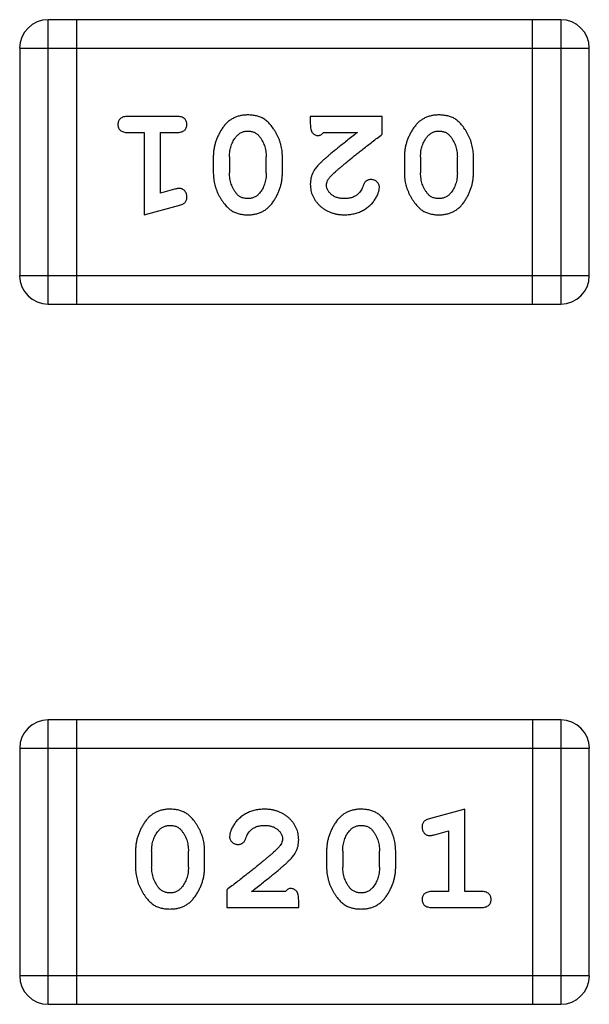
# Model space of a CAD drawing. Header units: millimetres. Extents: x 556 to 717, y 170 to 290.
# Tile 64 of 167: x 648.198 to 648.808, y 179.957 to 181.012. Entities that reach past the tile are written whole.
import ezdxf

# ---------------------------------------------------------------- set-up
doc = ezdxf.new("R2010")
doc.units = ezdxf.units.MM
doc.header["$LTSCALE"] = 30.734
doc.layers.get('0').update_dxf_attribs({"linetype": 'CONTINUOUS'})

msp = doc.modelspace()

# ---------------------------------------------------------------- linework, layer by layer
at = {"linetype": 'Continuous'}
for p, q in [((648.7775, 181.0116), (648.2288, 181.0116)), ((648.2288, 180.7068), (648.2288, 181.0116)), ((648.2593, 181.0116), (648.2593, 180.7068)), ((648.747, 181.0116), (648.747, 180.7068)), ((648.7775, 181.0116), (648.7775, 180.7068)), ((648.1984, 180.9811), (648.808, 180.9811)), ((648.1984, 180.9811), (648.1984, 180.7373)), ((648.808, 180.7373), (648.808, 180.9811)), ((648.3663, 180.908), (648.3144, 180.908)), ((648.5865, 180.908), (648.5094, 180.908)), ((648.5094, 180.908), (648.5094, 180.9001)), ((648.5865, 180.8891), (648.5865, 180.908)), ((648.3144, 180.8907), (648.3317, 180.8907)), ((648.3317, 180.8907), (648.3317, 180.8026)), ((648.349, 180.8907), (648.3663, 180.8907)), ((648.349, 180.8257), (648.349, 180.8907)), ((648.5236, 180.8907), (648.5598, 180.8907)), ((648.4056, 180.8649), (648.4056, 180.8472)), ((648.4229, 180.8647), (648.4229, 180.8475)), ((648.4623, 180.8475), (648.4623, 180.8647)), ((648.4796, 180.8472), (648.4796, 180.8649)), ((648.6101, 180.8649), (648.6101, 180.8472)), ((648.6274, 180.8647), (648.6274, 180.8475)), ((648.6668, 180.8475), (648.6668, 180.8647)), ((648.6841, 180.8472), (648.6841, 180.8649)), ((648.364, 180.8299), (648.349, 180.8257)), ((648.3317, 180.8026), (648.3683, 180.8125)), ((648.808, 180.7373), (648.1984, 180.7373)), ((648.2288, 180.7068), (648.7775, 180.7068)), ((648.7776, 180.2615), (648.2289, 180.2615)), ((648.2289, 179.9567), (648.2289, 180.2615)), ((648.2594, 179.9567), (648.2594, 180.2615)), ((648.7471, 180.2615), (648.7471, 179.9567)), ((648.7776, 180.2615), (648.7776, 179.9567)), ((648.1984, 180.231), (648.808, 180.231)), ((648.1984, 180.231), (648.1984, 179.9872)), ((648.808, 179.9872), (648.808, 180.231)), ((648.6747, 180.1657), (648.6381, 180.1558)), ((648.6747, 180.0776), (648.6747, 180.1657)), ((648.6424, 180.1384), (648.6574, 180.1426)), ((648.6574, 180.1426), (648.6574, 180.0776)), ((648.3223, 180.1211), (648.3223, 180.1034)), ((648.3396, 180.1208), (648.3396, 180.1036)), ((648.379, 180.1036), (648.379, 180.1208)), ((648.3963, 180.1034), (648.3963, 180.1211)), ((648.5268, 180.1211), (648.5268, 180.1034)), ((648.5441, 180.1208), (648.5441, 180.1036)), ((648.5835, 180.1036), (648.5835, 180.1208)), ((648.6008, 180.1034), (648.6008, 180.1211)), ((648.4199, 180.0792), (648.4199, 180.0603)), ((648.4828, 180.0776), (648.4466, 180.0776)), ((648.6574, 180.0776), (648.6401, 180.0776)), ((648.692, 180.0776), (648.6747, 180.0776)), ((648.497, 180.0603), (648.497, 180.0682)), ((648.4199, 180.0603), (648.497, 180.0603)), ((648.6401, 180.0603), (648.692, 180.0603)), ((648.808, 179.9872), (648.1984, 179.9872)), ((648.2289, 179.9567), (648.7776, 179.9567))]:
    msp.add_line(p, q, dxfattribs=at)
for centre, start, end in [((648.2288, 180.9811), 90, 180), ((648.7775, 180.9811), 0, 90), ((648.2288, 180.7373), 180, 270), ((648.7775, 180.7373), 270, 0), ((648.2289, 180.231), 90, 180), ((648.7776, 180.231), 0, 90), ((648.2289, 179.9872), 180, 270), ((648.7776, 179.9872), 270, 0)]:
    msp.add_arc(centre, 0.0305, start, end, dxfattribs=at)
for points, knots in [([(648.4425, 180.9096), (648.4411, 180.9095), (648.4383, 180.9094), (648.4342, 180.9087), (648.4303, 180.9076), (648.4267, 180.906), (648.4234, 180.904), (648.4204, 180.9015), (648.4176, 180.8985), (648.4151, 180.8951), (648.4129, 180.8915), (648.411, 180.8879), (648.4093, 180.8842), (648.408, 180.8804), (648.4069, 180.8766), (648.4062, 180.8727), (648.4057, 180.8689), (648.4056, 180.8662), (648.4056, 180.8649)], [0, 0, 0, 0, 0.067217, 0.131051, 0.19272, 0.252824, 0.312745, 0.373449, 0.436041, 0.501494, 0.567761, 0.632087, 0.695096, 0.757109, 0.817993, 0.878657, 0.939311, 1, 1, 1, 1]), ([(648.4796, 180.8649), (648.4795, 180.866), (648.4795, 180.8681), (648.4792, 180.8713), (648.4787, 180.8745), (648.478, 180.8775), (648.4771, 180.8806), (648.476, 180.8836), (648.4747, 180.8865), (648.4733, 180.8894), (648.4717, 180.8922), (648.4701, 180.8947), (648.4684, 180.897), (648.4668, 180.8991), (648.4651, 180.901), (648.4634, 180.9027), (648.4616, 180.9041), (648.4593, 180.9057), (648.4561, 180.9073), (648.4519, 180.9086), (648.4473, 180.9094), (648.4442, 180.9095), (648.4425, 180.9096)], [0, 0, 0, 0, 0.049886, 0.09882, 0.148132, 0.19689, 0.246038, 0.295176, 0.345305, 0.395692, 0.445312, 0.491875, 0.535813, 0.577009, 0.616081, 0.652689, 0.687585, 0.720206, 0.785062, 0.85223, 0.923759, 1, 1, 1, 1]), ([(648.647, 180.9096), (648.6456, 180.9095), (648.6428, 180.9094), (648.6387, 180.9087), (648.6348, 180.9076), (648.6313, 180.906), (648.6279, 180.904), (648.6249, 180.9015), (648.6221, 180.8985), (648.6196, 180.8951), (648.6174, 180.8915), (648.6155, 180.8879), (648.6138, 180.8842), (648.6125, 180.8804), (648.6114, 180.8766), (648.6107, 180.8727), (648.6102, 180.8689), (648.6102, 180.8662), (648.6101, 180.8649)], [0, 0, 0, 0, 0.067217, 0.131051, 0.19272, 0.252824, 0.312745, 0.373449, 0.436041, 0.501494, 0.567761, 0.632087, 0.695096, 0.757109, 0.817993, 0.878657, 0.939311, 1, 1, 1, 1]), ([(648.6841, 180.8649), (648.684, 180.866), (648.684, 180.8681), (648.6837, 180.8713), (648.6832, 180.8745), (648.6825, 180.8775), (648.6817, 180.8806), (648.6805, 180.8836), (648.6793, 180.8865), (648.6778, 180.8894), (648.6762, 180.8922), (648.6746, 180.8947), (648.6729, 180.897), (648.6713, 180.8991), (648.6696, 180.901), (648.6679, 180.9027), (648.6662, 180.9041), (648.6638, 180.9057), (648.6606, 180.9073), (648.6564, 180.9086), (648.6519, 180.9094), (648.6487, 180.9095), (648.647, 180.9096)], [0, 0, 0, 0, 0.049886, 0.09882, 0.148132, 0.19689, 0.246038, 0.295176, 0.345305, 0.395692, 0.445312, 0.491875, 0.535813, 0.577009, 0.616081, 0.652689, 0.687585, 0.720206, 0.785062, 0.85223, 0.923759, 1, 1, 1, 1]), ([(648.3144, 180.908), (648.3135, 180.908), (648.3118, 180.9079), (648.3095, 180.9075), (648.3075, 180.9067), (648.306, 180.9056), (648.3048, 180.9043), (648.304, 180.9028), (648.3035, 180.9011), (648.3034, 180.8999), (648.3034, 180.8993)], [0, 0, 0, 0, 0.169012, 0.317488, 0.445429, 0.560977, 0.67065, 0.776666, 0.88492, 1, 1, 1, 1]), ([(648.3034, 180.8993), (648.3034, 180.8987), (648.3035, 180.8975), (648.304, 180.8959), (648.3048, 180.8944), (648.306, 180.893), (648.3075, 180.892), (648.3095, 180.8912), (648.3118, 180.8907), (648.3135, 180.8907), (648.3144, 180.8907)], [0, 0, 0, 0, 0.11517, 0.223509, 0.328254, 0.438012, 0.553651, 0.682263, 0.830856, 1, 1, 1, 1]), ([(648.3773, 180.8993), (648.3773, 180.8999), (648.3772, 180.9011), (648.3767, 180.9028), (648.3759, 180.9043), (648.3747, 180.9057), (648.3732, 180.9067), (648.3712, 180.9075), (648.3689, 180.9079), (648.3672, 180.908), (648.3663, 180.908)], [0, 0, 0, 0, 0.115051, 0.223278, 0.329269, 0.437893, 0.554681, 0.682591, 0.83103, 1, 1, 1, 1]), ([(648.3663, 180.8907), (648.3672, 180.8907), (648.3689, 180.8907), (648.3712, 180.8912), (648.3731, 180.892), (648.3747, 180.893), (648.3759, 180.8944), (648.3767, 180.8959), (648.3772, 180.8975), (648.3773, 180.8987), (648.3773, 180.8993)], [0, 0, 0, 0, 0.169102, 0.317658, 0.446239, 0.563118, 0.671828, 0.776546, 0.884858, 1, 1, 1, 1]), ([(648.5094, 180.9001), (648.5095, 180.8991), (648.5095, 180.8971), (648.51, 180.8944), (648.5106, 180.8921), (648.5117, 180.8904), (648.513, 180.8891), (648.5145, 180.8882), (648.5162, 180.8876), (648.5175, 180.8876), (648.5181, 180.8875)], [0, 0, 0, 0, 0.1844, 0.34094, 0.473574, 0.586824, 0.690029, 0.789175, 0.890445, 1, 1, 1, 1]), ([(648.4302, 180.8865), (648.4306, 180.8869), (648.4314, 180.8878), (648.4327, 180.889), (648.4341, 180.89), (648.4356, 180.8908), (648.4372, 180.8915), (648.4389, 180.8919), (648.4406, 180.8922), (648.4418, 180.8922), (648.4425, 180.8923)], [0, 0, 0, 0, 0.129853, 0.25607, 0.380154, 0.49978, 0.62208, 0.743277, 0.868791, 1, 1, 1, 1]), ([(648.4425, 180.8923), (648.4431, 180.8922), (648.4443, 180.8922), (648.4462, 180.892), (648.4479, 180.8916), (648.4494, 180.891), (648.4509, 180.8902), (648.4523, 180.8893), (648.4535, 180.8882), (648.4542, 180.8874), (648.4546, 180.887)], [0, 0, 0, 0, 0.139844, 0.271849, 0.399162, 0.521619, 0.6402, 0.758957, 0.87828, 1, 1, 1, 1]), ([(648.5181, 180.8875), (648.5185, 180.8876), (648.5195, 180.8877), (648.5209, 180.8883), (648.5223, 180.8893), (648.5231, 180.8902), (648.5236, 180.8907)], [0, 0, 0, 0, 0.20611, 0.432681, 0.695597, 1, 1, 1, 1]), ([(648.5598, 180.8907), (648.5578, 180.8891), (648.554, 180.8861), (648.5485, 180.8818), (648.5435, 180.8779), (648.5391, 180.8743), (648.5351, 180.8711), (648.5317, 180.8683), (648.5288, 180.8659), (648.527, 180.8643), (648.5262, 180.8636)], [0, 0, 0, 0, 0.176662, 0.337826, 0.484741, 0.617764, 0.73494, 0.837793, 0.926412, 1, 1, 1, 1]), ([(648.5315, 180.8441), (648.532, 180.8446), (648.5329, 180.8456), (648.5345, 180.8471), (648.5364, 180.8488), (648.5386, 180.8508), (648.541, 180.8529), (648.5438, 180.8552), (648.5468, 180.8577), (648.5501, 180.8605), (648.5537, 180.8634), (648.5575, 180.8665), (648.5617, 180.8698), (648.5661, 180.8733), (648.5708, 180.8769), (648.5758, 180.8808), (648.5811, 180.8849), (648.5847, 180.8877), (648.5865, 180.8891)], [0, 0, 0, 0, 0.026647, 0.057942, 0.094152, 0.134806, 0.180631, 0.231142, 0.286385, 0.346321, 0.411439, 0.481035, 0.555329, 0.634592, 0.718826, 0.807759, 0.901393, 1, 1, 1, 1]), ([(648.6347, 180.8865), (648.6351, 180.8869), (648.6359, 180.8878), (648.6372, 180.889), (648.6386, 180.89), (648.6401, 180.8908), (648.6417, 180.8915), (648.6434, 180.8919), (648.6452, 180.8922), (648.6464, 180.8922), (648.647, 180.8923)], [0, 0, 0, 0, 0.129853, 0.25607, 0.380154, 0.49978, 0.62208, 0.743277, 0.868791, 1, 1, 1, 1]), ([(648.647, 180.8923), (648.6476, 180.8922), (648.6489, 180.8922), (648.6507, 180.892), (648.6524, 180.8916), (648.654, 180.891), (648.6554, 180.8902), (648.6568, 180.8893), (648.658, 180.8882), (648.6588, 180.8874), (648.6591, 180.887)], [0, 0, 0, 0, 0.139844, 0.271849, 0.399162, 0.521619, 0.6402, 0.758957, 0.87828, 1, 1, 1, 1]), ([(648.4229, 180.8647), (648.423, 180.8657), (648.423, 180.8678), (648.4233, 180.8709), (648.4239, 180.8738), (648.4247, 180.8766), (648.4257, 180.8793), (648.427, 180.8818), (648.4284, 180.8842), (648.4296, 180.8857), (648.4302, 180.8865)], [0, 0, 0, 0, 0.135449, 0.266263, 0.393429, 0.516942, 0.639128, 0.758779, 0.879341, 1, 1, 1, 1]), ([(648.4546, 180.887), (648.4552, 180.8862), (648.4564, 180.8846), (648.458, 180.882), (648.4593, 180.8794), (648.4604, 180.8767), (648.4612, 180.8738), (648.4618, 180.8709), (648.4622, 180.8678), (648.4622, 180.8657), (648.4623, 180.8647)], [0, 0, 0, 0, 0.124927, 0.248361, 0.370889, 0.492583, 0.61616, 0.741472, 0.869044, 1, 1, 1, 1]), ([(648.6274, 180.8647), (648.6275, 180.8657), (648.6275, 180.8678), (648.6278, 180.8709), (648.6284, 180.8738), (648.6292, 180.8766), (648.6302, 180.8793), (648.6315, 180.8818), (648.6329, 180.8842), (648.6341, 180.8857), (648.6347, 180.8865)], [0, 0, 0, 0, 0.135449, 0.266263, 0.393429, 0.516942, 0.639128, 0.758779, 0.879341, 1, 1, 1, 1]), ([(648.6591, 180.887), (648.6597, 180.8862), (648.661, 180.8846), (648.6625, 180.882), (648.6638, 180.8794), (648.6649, 180.8767), (648.6657, 180.8738), (648.6663, 180.8709), (648.6667, 180.8678), (648.6667, 180.8657), (648.6668, 180.8647)], [0, 0, 0, 0, 0.124927, 0.248361, 0.370889, 0.492583, 0.61616, 0.741472, 0.869044, 1, 1, 1, 1]), ([(648.5262, 180.8636), (648.5253, 180.8629), (648.5236, 180.8614), (648.5213, 180.8592), (648.5192, 180.8571), (648.5173, 180.8551), (648.5157, 180.8532), (648.5143, 180.8514), (648.5132, 180.8498), (648.5121, 180.8477), (648.511, 180.8452), (648.5101, 180.842), (648.5095, 180.8387), (648.5095, 180.8365), (648.5094, 180.8353)], [0, 0, 0, 0, 0.103002, 0.197728, 0.285279, 0.365235, 0.437224, 0.502446, 0.560545, 0.611446, 0.707576, 0.80349, 0.900532, 1, 1, 1, 1]), ([(648.4056, 180.8472), (648.4056, 180.8461), (648.4057, 180.844), (648.406, 180.8408), (648.4065, 180.8377), (648.4072, 180.8345), (648.4081, 180.8315), (648.4092, 180.8285), (648.4105, 180.8255), (648.412, 180.8226), (648.4136, 180.8199), (648.4152, 180.8174), (648.4169, 180.815), (648.4186, 180.8129), (648.4203, 180.8111), (648.422, 180.8094), (648.4237, 180.808), (648.4261, 180.8064), (648.4293, 180.8048), (648.4334, 180.8035), (648.438, 180.8027), (648.4411, 180.8026), (648.4428, 180.8026)], [0, 0, 0, 0, 0.049855, 0.099516, 0.148482, 0.19758, 0.246804, 0.296268, 0.346517, 0.397047, 0.446826, 0.49336, 0.537801, 0.579207, 0.617974, 0.654833, 0.689171, 0.722088, 0.786392, 0.853518, 0.924186, 1, 1, 1, 1]), ([(648.4305, 180.8252), (648.4299, 180.826), (648.4287, 180.8276), (648.4271, 180.8301), (648.4258, 180.8328), (648.4248, 180.8355), (648.4239, 180.8384), (648.4233, 180.8413), (648.423, 180.8444), (648.4229, 180.8464), (648.4229, 180.8475)], [0, 0, 0, 0, 0.125331, 0.248948, 0.371201, 0.494032, 0.616811, 0.742104, 0.868849, 1, 1, 1, 1]), ([(648.4428, 180.8026), (648.4442, 180.8026), (648.447, 180.8027), (648.4511, 180.8034), (648.4549, 180.8045), (648.4585, 180.8061), (648.4618, 180.8082), (648.4649, 180.8107), (648.4676, 180.8137), (648.4701, 180.817), (648.4723, 180.8206), (648.4742, 180.8243), (648.4759, 180.828), (648.4772, 180.8318), (648.4783, 180.8356), (648.479, 180.8394), (648.4795, 180.8433), (648.4795, 180.8459), (648.4796, 180.8472)], [0, 0, 0, 0, 0.06692, 0.130834, 0.19258, 0.252759, 0.312631, 0.373411, 0.436359, 0.501894, 0.568244, 0.632472, 0.69556, 0.757163, 0.818592, 0.878885, 0.939235, 1, 1, 1, 1]), ([(648.4623, 180.8475), (648.4622, 180.8464), (648.4622, 180.8443), (648.4619, 180.8413), (648.4613, 180.8383), (648.4605, 180.8355), (648.4595, 180.8329), (648.4582, 180.8303), (648.4567, 180.8279), (648.4556, 180.8264), (648.455, 180.8257)], [0, 0, 0, 0, 0.135446, 0.266257, 0.393419, 0.517936, 0.639137, 0.758785, 0.879345, 1, 1, 1, 1]), ([(648.6101, 180.8472), (648.6101, 180.8461), (648.6102, 180.844), (648.6105, 180.8408), (648.611, 180.8377), (648.6117, 180.8345), (648.6126, 180.8315), (648.6137, 180.8285), (648.615, 180.8255), (648.6165, 180.8226), (648.6181, 180.8199), (648.6197, 180.8174), (648.6214, 180.815), (648.6231, 180.8129), (648.6248, 180.8111), (648.6265, 180.8094), (648.6282, 180.808), (648.6306, 180.8064), (648.6338, 180.8048), (648.6379, 180.8035), (648.6425, 180.8027), (648.6456, 180.8026), (648.6473, 180.8026)], [0, 0, 0, 0, 0.049855, 0.099516, 0.148482, 0.19758, 0.246804, 0.296268, 0.346517, 0.397047, 0.446826, 0.49336, 0.537801, 0.579207, 0.617974, 0.654833, 0.689171, 0.722088, 0.786392, 0.853518, 0.924186, 1, 1, 1, 1]), ([(648.635, 180.8252), (648.6344, 180.826), (648.6332, 180.8276), (648.6317, 180.8301), (648.6303, 180.8328), (648.6293, 180.8355), (648.6284, 180.8384), (648.6279, 180.8413), (648.6275, 180.8444), (648.6275, 180.8464), (648.6274, 180.8475)], [0, 0, 0, 0, 0.125331, 0.248948, 0.371201, 0.494032, 0.616811, 0.742104, 0.868849, 1, 1, 1, 1]), ([(648.6473, 180.8026), (648.6487, 180.8026), (648.6515, 180.8027), (648.6556, 180.8034), (648.6594, 180.8045), (648.663, 180.8061), (648.6663, 180.8082), (648.6694, 180.8107), (648.6722, 180.8137), (648.6746, 180.817), (648.6768, 180.8206), (648.6787, 180.8243), (648.6804, 180.828), (648.6817, 180.8318), (648.6828, 180.8356), (648.6835, 180.8394), (648.684, 180.8433), (648.684, 180.8459), (648.6841, 180.8472)], [0, 0, 0, 0, 0.06692, 0.130834, 0.19258, 0.252759, 0.312631, 0.373411, 0.436359, 0.501894, 0.568244, 0.632472, 0.69556, 0.757163, 0.818592, 0.878885, 0.939235, 1, 1, 1, 1]), ([(648.6668, 180.8475), (648.6667, 180.8464), (648.6667, 180.8443), (648.6664, 180.8413), (648.6658, 180.8383), (648.665, 180.8355), (648.664, 180.8329), (648.6627, 180.8303), (648.6613, 180.8279), (648.6601, 180.8264), (648.6595, 180.8257)], [0, 0, 0, 0, 0.135446, 0.266257, 0.393419, 0.517936, 0.639137, 0.758785, 0.879345, 1, 1, 1, 1]), ([(648.5094, 180.8353), (648.5095, 180.8342), (648.5096, 180.832), (648.51, 180.8288), (648.5108, 180.8257), (648.512, 180.8227), (648.5134, 180.8199), (648.5152, 180.8172), (648.5173, 180.8146), (648.5197, 180.8121), (648.5224, 180.8099), (648.5252, 180.8079), (648.5283, 180.8063), (648.5315, 180.8049), (648.5349, 180.8039), (648.5385, 180.8031), (648.5422, 180.8027), (648.5448, 180.8026), (648.5461, 180.8026)], [0, 0, 0, 0, 0.060981, 0.120256, 0.178148, 0.236115, 0.293993, 0.352864, 0.413358, 0.476056, 0.539296, 0.602396, 0.665116, 0.728325, 0.792919, 0.859317, 0.928302, 1, 1, 1, 1]), ([(648.5268, 180.8344), (648.5268, 180.8352), (648.5269, 180.8368), (648.5279, 180.8393), (648.5294, 180.8418), (648.5308, 180.8433), (648.5315, 180.8441)], [0, 0, 0, 0, 0.212836, 0.442809, 0.70317, 1, 1, 1, 1]), ([(648.5746, 180.8403), (648.5741, 180.8403), (648.5731, 180.8403), (648.5717, 180.84), (648.5705, 180.8395), (648.5694, 180.8389), (648.5683, 180.838), (648.5675, 180.8368), (648.5667, 180.8354), (648.5663, 180.8343), (648.5661, 180.8338)], [0, 0, 0, 0, 0.127347, 0.246131, 0.359406, 0.470543, 0.586092, 0.711469, 0.847022, 1, 1, 1, 1]), ([(648.5834, 180.8319), (648.5834, 180.8325), (648.5833, 180.8335), (648.5828, 180.8351), (648.5819, 180.8365), (648.5808, 180.8378), (648.5795, 180.8389), (648.5779, 180.8397), (648.5763, 180.8403), (648.5751, 180.8403), (648.5746, 180.8403)], [0, 0, 0, 0, 0.120856, 0.239483, 0.360995, 0.490166, 0.620982, 0.746416, 0.870253, 1, 1, 1, 1]), ([(648.3694, 180.8309), (648.3691, 180.8309), (648.3683, 180.8308), (648.3671, 180.8306), (648.3656, 180.8303), (648.3646, 180.83), (648.364, 180.8299)], [0, 0, 0, 0, 0.183151, 0.413144, 0.682305, 1, 1, 1, 1]), ([(648.3773, 180.8216), (648.3773, 180.8223), (648.3772, 180.8235), (648.3768, 180.8252), (648.376, 180.8268), (648.375, 180.8282), (648.3738, 180.8294), (648.3724, 180.8303), (648.371, 180.8308), (648.3699, 180.8309), (648.3694, 180.8309)], [0, 0, 0, 0, 0.138815, 0.27042, 0.39836, 0.52875, 0.654955, 0.771147, 0.884581, 1, 1, 1, 1]), ([(648.4426, 180.8199), (648.442, 180.8199), (648.4408, 180.8199), (648.439, 180.8202), (648.4373, 180.8206), (648.4357, 180.8212), (648.4342, 180.8219), (648.4329, 180.8228), (648.4316, 180.8239), (648.4309, 180.8248), (648.4305, 180.8252)], [0, 0, 0, 0, 0.138115, 0.270177, 0.397547, 0.520057, 0.63869, 0.757499, 0.878226, 1, 1, 1, 1]), ([(648.455, 180.8257), (648.4546, 180.8252), (648.4538, 180.8243), (648.4524, 180.8231), (648.451, 180.8221), (648.4495, 180.8213), (648.4479, 180.8207), (648.4462, 180.8202), (648.4445, 180.8199), (648.4433, 180.8199), (648.4426, 180.8199)], [0, 0, 0, 0, 0.13042, 0.256046, 0.378133, 0.498725, 0.620452, 0.742761, 0.869406, 1, 1, 1, 1]), ([(648.5462, 180.8199), (648.5448, 180.8199), (648.5421, 180.82), (648.5383, 180.8209), (648.5349, 180.8222), (648.5321, 180.8242), (648.5297, 180.8264), (648.528, 180.8289), (648.527, 180.8316), (648.5268, 180.8335), (648.5268, 180.8344)], [0, 0, 0, 0, 0.156344, 0.299348, 0.4327, 0.561, 0.682299, 0.791883, 0.89611, 1, 1, 1, 1]), ([(648.5461, 180.8026), (648.5478, 180.8026), (648.5512, 180.8028), (648.5561, 180.8036), (648.5609, 180.805), (648.5654, 180.807), (648.5695, 180.8095), (648.5731, 180.8123), (648.5763, 180.8156), (648.5788, 180.8192), (648.5808, 180.8227), (648.5822, 180.826), (648.5832, 180.8291), (648.5833, 180.831), (648.5834, 180.8319)], [0, 0, 0, 0, 0.098286, 0.193983, 0.289056, 0.384352, 0.477435, 0.566197, 0.652355, 0.737986, 0.818188, 0.887401, 0.94802, 1, 1, 1, 1]), ([(648.5611, 180.8253), (648.5606, 180.8248), (648.5596, 180.824), (648.558, 180.8229), (648.5563, 180.822), (648.5544, 180.8212), (648.5525, 180.8206), (648.5505, 180.8202), (648.5484, 180.8199), (648.547, 180.8199), (648.5462, 180.8199)], [0, 0, 0, 0, 0.121873, 0.243139, 0.363336, 0.485133, 0.607572, 0.734701, 0.864814, 1, 1, 1, 1]), ([(648.5661, 180.8338), (648.5658, 180.8329), (648.5652, 180.8312), (648.564, 180.8289), (648.5627, 180.8269), (648.5616, 180.8258), (648.5611, 180.8253)], [0, 0, 0, 0, 0.285518, 0.544185, 0.781367, 1, 1, 1, 1]), ([(648.6471, 180.8199), (648.6465, 180.8199), (648.6453, 180.8199), (648.6435, 180.8202), (648.6418, 180.8206), (648.6402, 180.8212), (648.6387, 180.8219), (648.6374, 180.8228), (648.6361, 180.8239), (648.6354, 180.8248), (648.635, 180.8252)], [0, 0, 0, 0, 0.138115, 0.270177, 0.397547, 0.520057, 0.63869, 0.757499, 0.878226, 1, 1, 1, 1]), ([(648.6595, 180.8257), (648.6591, 180.8252), (648.6583, 180.8243), (648.657, 180.8231), (648.6556, 180.8221), (648.654, 180.8213), (648.6524, 180.8207), (648.6507, 180.8202), (648.649, 180.8199), (648.6478, 180.8199), (648.6471, 180.8199)], [0, 0, 0, 0, 0.13042, 0.256046, 0.378133, 0.498725, 0.620452, 0.742761, 0.869406, 1, 1, 1, 1]), ([(648.3683, 180.8125), (648.3691, 180.8127), (648.3707, 180.8132), (648.3728, 180.814), (648.3744, 180.815), (648.3756, 180.816), (648.3764, 180.8172), (648.3769, 180.8185), (648.3773, 180.82), (648.3773, 180.8211), (648.3773, 180.8216)], [0, 0, 0, 0, 0.187321, 0.344927, 0.475328, 0.579604, 0.674244, 0.773631, 0.882025, 1, 1, 1, 1]), ([(648.3591, 180.1657), (648.3577, 180.1657), (648.3549, 180.1656), (648.3508, 180.1649), (648.347, 180.1638), (648.3434, 180.1622), (648.3401, 180.1601), (648.337, 180.1576), (648.3342, 180.1547), (648.3318, 180.1513), (648.3296, 180.1477), (648.3277, 180.144), (648.326, 180.1403), (648.3247, 180.1365), (648.3236, 180.1327), (648.3229, 180.1289), (648.3224, 180.125), (648.3224, 180.1224), (648.3223, 180.1211)], [0, 0, 0, 0, 0.06692, 0.130834, 0.19258, 0.252759, 0.312631, 0.373411, 0.436359, 0.501894, 0.568244, 0.632472, 0.69556, 0.757163, 0.818592, 0.878885, 0.939235, 1, 1, 1, 1]), ([(648.3963, 180.1211), (648.3963, 180.1222), (648.3962, 180.1243), (648.3959, 180.1275), (648.3954, 180.1307), (648.3947, 180.1338), (648.3938, 180.1368), (648.3927, 180.1398), (648.3914, 180.1428), (648.3899, 180.1457), (648.3883, 180.1484), (648.3867, 180.151), (648.385, 180.1533), (648.3833, 180.1554), (648.3816, 180.1572), (648.3799, 180.1589), (648.3782, 180.1603), (648.3758, 180.1619), (648.3726, 180.1635), (648.3685, 180.1648), (648.3639, 180.1656), (648.3608, 180.1657), (648.3591, 180.1657)], [0, 0, 0, 0, 0.049855, 0.099516, 0.148482, 0.19758, 0.246804, 0.296268, 0.346517, 0.397047, 0.446826, 0.49336, 0.537801, 0.579207, 0.617974, 0.654833, 0.689171, 0.722088, 0.786392, 0.853518, 0.924186, 1, 1, 1, 1]), ([(648.4603, 180.1657), (648.4586, 180.1657), (648.4552, 180.1656), (648.4503, 180.1647), (648.4455, 180.1633), (648.441, 180.1613), (648.4369, 180.1589), (648.4333, 180.156), (648.4301, 180.1527), (648.4276, 180.1492), (648.4256, 180.1456), (648.4242, 180.1423), (648.4232, 180.1392), (648.4231, 180.1373), (648.423, 180.1364)], [0, 0, 0, 0, 0.098286, 0.193983, 0.289056, 0.384352, 0.477435, 0.566197, 0.652355, 0.737986, 0.818188, 0.887401, 0.94802, 1, 1, 1, 1]), ([(648.497, 180.133), (648.4969, 180.1341), (648.4968, 180.1363), (648.4964, 180.1395), (648.4956, 180.1426), (648.4944, 180.1456), (648.493, 180.1484), (648.4912, 180.1512), (648.4891, 180.1537), (648.4867, 180.1562), (648.484, 180.1584), (648.4812, 180.1604), (648.4781, 180.162), (648.4749, 180.1634), (648.4715, 180.1644), (648.4679, 180.1652), (648.4642, 180.1656), (648.4616, 180.1657), (648.4603, 180.1657)], [0, 0, 0, 0, 0.060981, 0.120256, 0.178148, 0.236115, 0.293993, 0.352864, 0.413358, 0.476056, 0.539296, 0.602396, 0.665116, 0.728325, 0.792919, 0.859317, 0.928302, 1, 1, 1, 1]), ([(648.5636, 180.1657), (648.5622, 180.1657), (648.5594, 180.1656), (648.5553, 180.1649), (648.5515, 180.1638), (648.5479, 180.1622), (648.5446, 180.1601), (648.5415, 180.1576), (648.5388, 180.1547), (648.5363, 180.1513), (648.5341, 180.1477), (648.5322, 180.144), (648.5305, 180.1403), (648.5292, 180.1365), (648.5281, 180.1327), (648.5274, 180.1289), (648.5269, 180.125), (648.5269, 180.1224), (648.5268, 180.1211)], [0, 0, 0, 0, 0.06692, 0.130834, 0.19258, 0.252759, 0.312631, 0.373411, 0.436359, 0.501894, 0.568244, 0.632472, 0.69556, 0.757163, 0.818592, 0.878885, 0.939235, 1, 1, 1, 1]), ([(648.6008, 180.1211), (648.6008, 180.1222), (648.6007, 180.1243), (648.6004, 180.1275), (648.5999, 180.1307), (648.5992, 180.1338), (648.5983, 180.1368), (648.5972, 180.1398), (648.5959, 180.1428), (648.5944, 180.1457), (648.5928, 180.1484), (648.5912, 180.151), (648.5895, 180.1533), (648.5878, 180.1554), (648.5861, 180.1572), (648.5844, 180.1589), (648.5827, 180.1603), (648.5803, 180.1619), (648.5771, 180.1635), (648.573, 180.1648), (648.5684, 180.1656), (648.5653, 180.1657), (648.5636, 180.1657)], [0, 0, 0, 0, 0.049855, 0.099516, 0.148482, 0.19758, 0.246804, 0.296268, 0.346517, 0.397047, 0.446826, 0.49336, 0.537801, 0.579207, 0.617974, 0.654833, 0.689171, 0.722088, 0.786392, 0.853518, 0.924186, 1, 1, 1, 1]), ([(648.6381, 180.1558), (648.6373, 180.1556), (648.6357, 180.1551), (648.6336, 180.1543), (648.632, 180.1534), (648.6308, 180.1523), (648.63, 180.1512), (648.6295, 180.1498), (648.6291, 180.1483), (648.6291, 180.1472), (648.6291, 180.1467)], [0, 0, 0, 0, 0.187321, 0.344927, 0.475328, 0.579604, 0.674244, 0.773631, 0.882025, 1, 1, 1, 1]), ([(648.3396, 180.1208), (648.3397, 180.1219), (648.3397, 180.124), (648.34, 180.127), (648.3406, 180.13), (648.3414, 180.1328), (648.3424, 180.1355), (648.3437, 180.138), (648.3451, 180.1404), (648.3463, 180.1419), (648.3469, 180.1426)], [0, 0, 0, 0, 0.135446, 0.266257, 0.393419, 0.517936, 0.639137, 0.758785, 0.879345, 1, 1, 1, 1]), ([(648.3469, 180.1426), (648.3473, 180.1431), (648.3481, 180.144), (648.3494, 180.1452), (648.3508, 180.1462), (648.3524, 180.147), (648.354, 180.1476), (648.3557, 180.1481), (648.3574, 180.1484), (648.3586, 180.1484), (648.3593, 180.1484)], [0, 0, 0, 0, 0.13042, 0.256046, 0.378133, 0.498725, 0.620452, 0.742761, 0.869406, 1, 1, 1, 1]), ([(648.3593, 180.1484), (648.3599, 180.1484), (648.3611, 180.1484), (648.3629, 180.1481), (648.3646, 180.1477), (648.3662, 180.1471), (648.3677, 180.1464), (648.369, 180.1455), (648.3703, 180.1444), (648.371, 180.1436), (648.3714, 180.1431)], [0, 0, 0, 0, 0.138115, 0.270177, 0.397547, 0.520057, 0.63869, 0.757499, 0.878226, 1, 1, 1, 1]), ([(648.3714, 180.1431), (648.372, 180.1423), (648.3732, 180.1407), (648.3747, 180.1382), (648.3761, 180.1356), (648.3771, 180.1328), (648.378, 180.13), (648.3785, 180.127), (648.3789, 180.124), (648.3789, 180.1219), (648.379, 180.1208)], [0, 0, 0, 0, 0.125331, 0.248948, 0.371201, 0.494032, 0.616811, 0.742104, 0.868849, 1, 1, 1, 1]), ([(648.4403, 180.1345), (648.4406, 180.1354), (648.4412, 180.1371), (648.4424, 180.1394), (648.4437, 180.1414), (648.4448, 180.1425), (648.4453, 180.143)], [0, 0, 0, 0, 0.285518, 0.544185, 0.781367, 1, 1, 1, 1]), ([(648.4453, 180.143), (648.4458, 180.1435), (648.4468, 180.1443), (648.4484, 180.1454), (648.4501, 180.1463), (648.452, 180.1471), (648.4539, 180.1477), (648.4559, 180.1481), (648.458, 180.1484), (648.4594, 180.1484), (648.4602, 180.1484)], [0, 0, 0, 0, 0.121873, 0.243139, 0.363336, 0.485133, 0.607572, 0.734701, 0.864814, 1, 1, 1, 1]), ([(648.4602, 180.1484), (648.4616, 180.1484), (648.4643, 180.1483), (648.4681, 180.1474), (648.4715, 180.1461), (648.4743, 180.1441), (648.4767, 180.1419), (648.4784, 180.1394), (648.4794, 180.1367), (648.4796, 180.1348), (648.4796, 180.1339)], [0, 0, 0, 0, 0.156344, 0.299348, 0.4327, 0.561, 0.682299, 0.791883, 0.89611, 1, 1, 1, 1]), ([(648.5441, 180.1208), (648.5442, 180.1219), (648.5442, 180.124), (648.5445, 180.127), (648.5451, 180.13), (648.5459, 180.1328), (648.5469, 180.1355), (648.5482, 180.138), (648.5497, 180.1404), (648.5508, 180.1419), (648.5514, 180.1426)], [0, 0, 0, 0, 0.135446, 0.266257, 0.393419, 0.517936, 0.639137, 0.758785, 0.879345, 1, 1, 1, 1]), ([(648.5514, 180.1426), (648.5518, 180.1431), (648.5526, 180.144), (648.554, 180.1452), (648.5554, 180.1462), (648.5569, 180.147), (648.5585, 180.1476), (648.5602, 180.1481), (648.5619, 180.1484), (648.5631, 180.1484), (648.5638, 180.1484)], [0, 0, 0, 0, 0.13042, 0.256046, 0.378133, 0.498725, 0.620452, 0.742761, 0.869406, 1, 1, 1, 1]), ([(648.5638, 180.1484), (648.5644, 180.1484), (648.5656, 180.1484), (648.5674, 180.1481), (648.5691, 180.1477), (648.5707, 180.1471), (648.5722, 180.1464), (648.5735, 180.1455), (648.5748, 180.1444), (648.5755, 180.1436), (648.5759, 180.1431)], [0, 0, 0, 0, 0.138115, 0.270177, 0.397547, 0.520057, 0.63869, 0.757499, 0.878226, 1, 1, 1, 1]), ([(648.5759, 180.1431), (648.5765, 180.1423), (648.5777, 180.1407), (648.5793, 180.1382), (648.5806, 180.1356), (648.5816, 180.1328), (648.5825, 180.13), (648.5831, 180.127), (648.5834, 180.124), (648.5835, 180.1219), (648.5835, 180.1208)], [0, 0, 0, 0, 0.125331, 0.248948, 0.371201, 0.494032, 0.616811, 0.742104, 0.868849, 1, 1, 1, 1]), ([(648.6291, 180.1467), (648.6291, 180.1461), (648.6292, 180.1448), (648.6296, 180.1431), (648.6304, 180.1415), (648.6314, 180.1401), (648.6326, 180.1389), (648.634, 180.138), (648.6354, 180.1375), (648.6365, 180.1374), (648.637, 180.1374)], [0, 0, 0, 0, 0.138815, 0.27042, 0.39836, 0.52875, 0.654955, 0.771147, 0.884581, 1, 1, 1, 1]), ([(648.423, 180.1364), (648.423, 180.1359), (648.4231, 180.1348), (648.4236, 180.1332), (648.4245, 180.1318), (648.4256, 180.1305), (648.4269, 180.1294), (648.4285, 180.1286), (648.4301, 180.128), (648.4313, 180.128), (648.4318, 180.128)], [0, 0, 0, 0, 0.120856, 0.239483, 0.360995, 0.490166, 0.620982, 0.746416, 0.870253, 1, 1, 1, 1]), ([(648.4318, 180.128), (648.4323, 180.128), (648.4333, 180.128), (648.4347, 180.1283), (648.4359, 180.1288), (648.437, 180.1295), (648.4381, 180.1303), (648.4389, 180.1315), (648.4397, 180.1329), (648.4401, 180.134), (648.4403, 180.1345)], [0, 0, 0, 0, 0.127347, 0.246131, 0.359406, 0.470543, 0.586092, 0.711469, 0.847022, 1, 1, 1, 1]), ([(648.4796, 180.1339), (648.4796, 180.1331), (648.4795, 180.1315), (648.4785, 180.129), (648.477, 180.1266), (648.4756, 180.125), (648.4749, 180.1242)], [0, 0, 0, 0, 0.212836, 0.442809, 0.70317, 1, 1, 1, 1]), ([(648.4802, 180.1047), (648.4811, 180.1054), (648.4828, 180.1069), (648.4851, 180.1091), (648.4872, 180.1113), (648.4891, 180.1132), (648.4907, 180.1151), (648.4921, 180.1169), (648.4932, 180.1185), (648.4943, 180.1206), (648.4954, 180.1231), (648.4963, 180.1263), (648.4969, 180.1296), (648.4969, 180.1318), (648.497, 180.133)], [0, 0, 0, 0, 0.103002, 0.197728, 0.285279, 0.365235, 0.437224, 0.502446, 0.560545, 0.611446, 0.707576, 0.80349, 0.900532, 1, 1, 1, 1]), ([(648.637, 180.1374), (648.6373, 180.1374), (648.6381, 180.1375), (648.6393, 180.1377), (648.6408, 180.138), (648.6418, 180.1383), (648.6424, 180.1384)], [0, 0, 0, 0, 0.183151, 0.413144, 0.682305, 1, 1, 1, 1]), ([(648.4749, 180.1242), (648.4744, 180.1237), (648.4735, 180.1227), (648.4719, 180.1212), (648.47, 180.1195), (648.4678, 180.1175), (648.4654, 180.1154), (648.4626, 180.1131), (648.4596, 180.1106), (648.4563, 180.1079), (648.4527, 180.1049), (648.4489, 180.1018), (648.4447, 180.0985), (648.4403, 180.0951), (648.4356, 180.0914), (648.4306, 180.0875), (648.4253, 180.0834), (648.4217, 180.0806), (648.4199, 180.0792)], [0, 0, 0, 0, 0.026647, 0.057942, 0.094152, 0.134806, 0.180631, 0.231142, 0.286385, 0.346321, 0.411439, 0.481035, 0.555329, 0.634592, 0.718826, 0.807759, 0.901393, 1, 1, 1, 1]), ([(648.3223, 180.1034), (648.3224, 180.1023), (648.3224, 180.1002), (648.3227, 180.097), (648.3232, 180.0939), (648.3239, 180.0908), (648.3247, 180.0877), (648.3259, 180.0847), (648.3271, 180.0818), (648.3286, 180.0789), (648.3302, 180.0762), (648.3318, 180.0736), (648.3335, 180.0713), (648.3351, 180.0692), (648.3368, 180.0673), (648.3385, 180.0657), (648.3402, 180.0642), (648.3426, 180.0626), (648.3458, 180.061), (648.35, 180.0597), (648.3545, 180.0589), (648.3577, 180.0588), (648.3594, 180.0588)], [0, 0, 0, 0, 0.049886, 0.09882, 0.148132, 0.19689, 0.246038, 0.295176, 0.345305, 0.395692, 0.445312, 0.491875, 0.535813, 0.577009, 0.616081, 0.652689, 0.687585, 0.720206, 0.785062, 0.85223, 0.923759, 1, 1, 1, 1]), ([(648.3473, 180.0813), (648.3467, 180.0821), (648.3454, 180.0837), (648.3439, 180.0863), (648.3426, 180.0889), (648.3415, 180.0916), (648.3407, 180.0945), (648.3401, 180.0975), (648.3397, 180.1005), (648.3397, 180.1026), (648.3396, 180.1036)], [0, 0, 0, 0, 0.124927, 0.248361, 0.370889, 0.492583, 0.61616, 0.741472, 0.869044, 1, 1, 1, 1]), ([(648.3594, 180.0588), (648.3608, 180.0588), (648.3636, 180.0589), (648.3677, 180.0596), (648.3716, 180.0607), (648.3751, 180.0623), (648.3785, 180.0643), (648.3815, 180.0668), (648.3843, 180.0698), (648.3868, 180.0732), (648.389, 180.0768), (648.3909, 180.0804), (648.3926, 180.0842), (648.3939, 180.0879), (648.395, 180.0917), (648.3957, 180.0956), (648.3962, 180.0995), (648.3962, 180.1021), (648.3963, 180.1034)], [0, 0, 0, 0, 0.067217, 0.131051, 0.19272, 0.252824, 0.312745, 0.373449, 0.436041, 0.501494, 0.567761, 0.632087, 0.695096, 0.757109, 0.817993, 0.878657, 0.939311, 1, 1, 1, 1]), ([(648.379, 180.1036), (648.3789, 180.1026), (648.3789, 180.1005), (648.3786, 180.0974), (648.378, 180.0945), (648.3772, 180.0917), (648.3762, 180.089), (648.3749, 180.0865), (648.3735, 180.0841), (648.3723, 180.0826), (648.3717, 180.0819)], [0, 0, 0, 0, 0.135449, 0.266263, 0.393429, 0.516942, 0.639128, 0.758779, 0.879341, 1, 1, 1, 1]), ([(648.4466, 180.0776), (648.4486, 180.0792), (648.4524, 180.0822), (648.4579, 180.0865), (648.4629, 180.0904), (648.4673, 180.094), (648.4713, 180.0972), (648.4747, 180.1), (648.4776, 180.1025), (648.4794, 180.104), (648.4802, 180.1047)], [0, 0, 0, 0, 0.176662, 0.337826, 0.484741, 0.617764, 0.73494, 0.837793, 0.926412, 1, 1, 1, 1]), ([(648.5268, 180.1034), (648.5269, 180.1023), (648.5269, 180.1002), (648.5272, 180.097), (648.5277, 180.0939), (648.5284, 180.0908), (648.5293, 180.0877), (648.5304, 180.0847), (648.5317, 180.0818), (648.5331, 180.0789), (648.5347, 180.0762), (648.5363, 180.0736), (648.538, 180.0713), (648.5396, 180.0692), (648.5413, 180.0673), (648.543, 180.0657), (648.5448, 180.0642), (648.5471, 180.0626), (648.5503, 180.061), (648.5545, 180.0597), (648.5591, 180.0589), (648.5622, 180.0588), (648.5639, 180.0588)], [0, 0, 0, 0, 0.049886, 0.09882, 0.148132, 0.19689, 0.246038, 0.295176, 0.345305, 0.395692, 0.445312, 0.491875, 0.535813, 0.577009, 0.616081, 0.652689, 0.687585, 0.720206, 0.785062, 0.85223, 0.923759, 1, 1, 1, 1]), ([(648.5518, 180.0813), (648.5512, 180.0821), (648.55, 180.0837), (648.5484, 180.0863), (648.5471, 180.0889), (648.546, 180.0916), (648.5452, 180.0945), (648.5446, 180.0975), (648.5442, 180.1005), (648.5442, 180.1026), (648.5441, 180.1036)], [0, 0, 0, 0, 0.124927, 0.248361, 0.370889, 0.492583, 0.61616, 0.741472, 0.869044, 1, 1, 1, 1]), ([(648.5639, 180.0588), (648.5653, 180.0588), (648.5681, 180.0589), (648.5722, 180.0596), (648.5761, 180.0607), (648.5797, 180.0623), (648.583, 180.0643), (648.586, 180.0668), (648.5888, 180.0698), (648.5913, 180.0732), (648.5935, 180.0768), (648.5954, 180.0804), (648.5971, 180.0842), (648.5984, 180.0879), (648.5995, 180.0917), (648.6002, 180.0956), (648.6007, 180.0995), (648.6008, 180.1021), (648.6008, 180.1034)], [0, 0, 0, 0, 0.067217, 0.131051, 0.19272, 0.252824, 0.312745, 0.373449, 0.436041, 0.501494, 0.567761, 0.632087, 0.695096, 0.757109, 0.817993, 0.878657, 0.939311, 1, 1, 1, 1]), ([(648.5835, 180.1036), (648.5834, 180.1026), (648.5834, 180.1005), (648.5831, 180.0974), (648.5825, 180.0945), (648.5817, 180.0917), (648.5807, 180.089), (648.5794, 180.0865), (648.578, 180.0841), (648.5768, 180.0826), (648.5762, 180.0819)], [0, 0, 0, 0, 0.135449, 0.266263, 0.393429, 0.516942, 0.639128, 0.758779, 0.879341, 1, 1, 1, 1]), ([(648.3594, 180.0761), (648.3588, 180.0761), (648.3575, 180.0761), (648.3557, 180.0763), (648.354, 180.0768), (648.3524, 180.0774), (648.351, 180.0781), (648.3496, 180.079), (648.3484, 180.0801), (648.3477, 180.0809), (648.3473, 180.0813)], [0, 0, 0, 0, 0.139844, 0.271849, 0.399162, 0.521619, 0.6402, 0.758957, 0.87828, 1, 1, 1, 1]), ([(648.3717, 180.0819), (648.3713, 180.0814), (648.3705, 180.0805), (648.3692, 180.0793), (648.3678, 180.0783), (648.3663, 180.0775), (648.3647, 180.0768), (648.363, 180.0764), (648.3612, 180.0761), (648.36, 180.0761), (648.3594, 180.0761)], [0, 0, 0, 0, 0.129853, 0.25607, 0.380154, 0.49978, 0.62208, 0.743277, 0.868791, 1, 1, 1, 1]), ([(648.4883, 180.0808), (648.4879, 180.0807), (648.4869, 180.0807), (648.4855, 180.08), (648.4841, 180.079), (648.4833, 180.0781), (648.4828, 180.0776)], [0, 0, 0, 0, 0.20611, 0.432681, 0.695597, 1, 1, 1, 1]), ([(648.497, 180.0682), (648.4969, 180.0693), (648.4969, 180.0712), (648.4964, 180.0739), (648.4958, 180.0762), (648.4947, 180.0779), (648.4934, 180.0792), (648.4919, 180.0801), (648.4902, 180.0807), (648.4889, 180.0807), (648.4883, 180.0808)], [0, 0, 0, 0, 0.1844, 0.34094, 0.473574, 0.586824, 0.690029, 0.789175, 0.890445, 1, 1, 1, 1]), ([(648.5639, 180.0761), (648.5633, 180.0761), (648.5621, 180.0761), (648.5602, 180.0763), (648.5585, 180.0768), (648.557, 180.0774), (648.5555, 180.0781), (648.5541, 180.079), (648.5529, 180.0801), (648.5522, 180.0809), (648.5518, 180.0813)], [0, 0, 0, 0, 0.139844, 0.271849, 0.399162, 0.521619, 0.6402, 0.758957, 0.87828, 1, 1, 1, 1]), ([(648.5762, 180.0819), (648.5758, 180.0814), (648.575, 180.0805), (648.5737, 180.0793), (648.5723, 180.0783), (648.5708, 180.0775), (648.5692, 180.0768), (648.5675, 180.0764), (648.5658, 180.0761), (648.5646, 180.0761), (648.5639, 180.0761)], [0, 0, 0, 0, 0.129853, 0.25607, 0.380154, 0.49978, 0.62208, 0.743277, 0.868791, 1, 1, 1, 1]), ([(648.6401, 180.0776), (648.6392, 180.0776), (648.6375, 180.0776), (648.6352, 180.0771), (648.6333, 180.0763), (648.6317, 180.0753), (648.6305, 180.0739), (648.6297, 180.0725), (648.6292, 180.0708), (648.6291, 180.0696), (648.6291, 180.069)], [0, 0, 0, 0, 0.169102, 0.317658, 0.446239, 0.563118, 0.671828, 0.776546, 0.884858, 1, 1, 1, 1]), ([(648.703, 180.069), (648.703, 180.0696), (648.7029, 180.0708), (648.7024, 180.0725), (648.7016, 180.074), (648.7004, 180.0753), (648.6989, 180.0764), (648.6969, 180.0771), (648.6946, 180.0776), (648.6929, 180.0776), (648.692, 180.0776)], [0, 0, 0, 0, 0.11517, 0.223509, 0.328254, 0.438012, 0.553651, 0.682263, 0.830856, 1, 1, 1, 1]), ([(648.6291, 180.069), (648.6291, 180.0684), (648.6292, 180.0672), (648.6297, 180.0655), (648.6305, 180.064), (648.6317, 180.0626), (648.6332, 180.0616), (648.6352, 180.0609), (648.6375, 180.0604), (648.6392, 180.0603), (648.6401, 180.0603)], [0, 0, 0, 0, 0.115051, 0.223278, 0.329269, 0.437893, 0.554681, 0.682591, 0.83103, 1, 1, 1, 1]), ([(648.692, 180.0603), (648.6929, 180.0603), (648.6946, 180.0604), (648.6969, 180.0609), (648.6989, 180.0616), (648.7004, 180.0627), (648.7016, 180.064), (648.7024, 180.0655), (648.7029, 180.0672), (648.703, 180.0684), (648.703, 180.069)], [0, 0, 0, 0, 0.169012, 0.317488, 0.445429, 0.560977, 0.67065, 0.776666, 0.88492, 1, 1, 1, 1])]:
    msp.add_open_spline(points, degree=3, knots=knots, dxfattribs=at)

doc.saveas('drawing.dxf')
